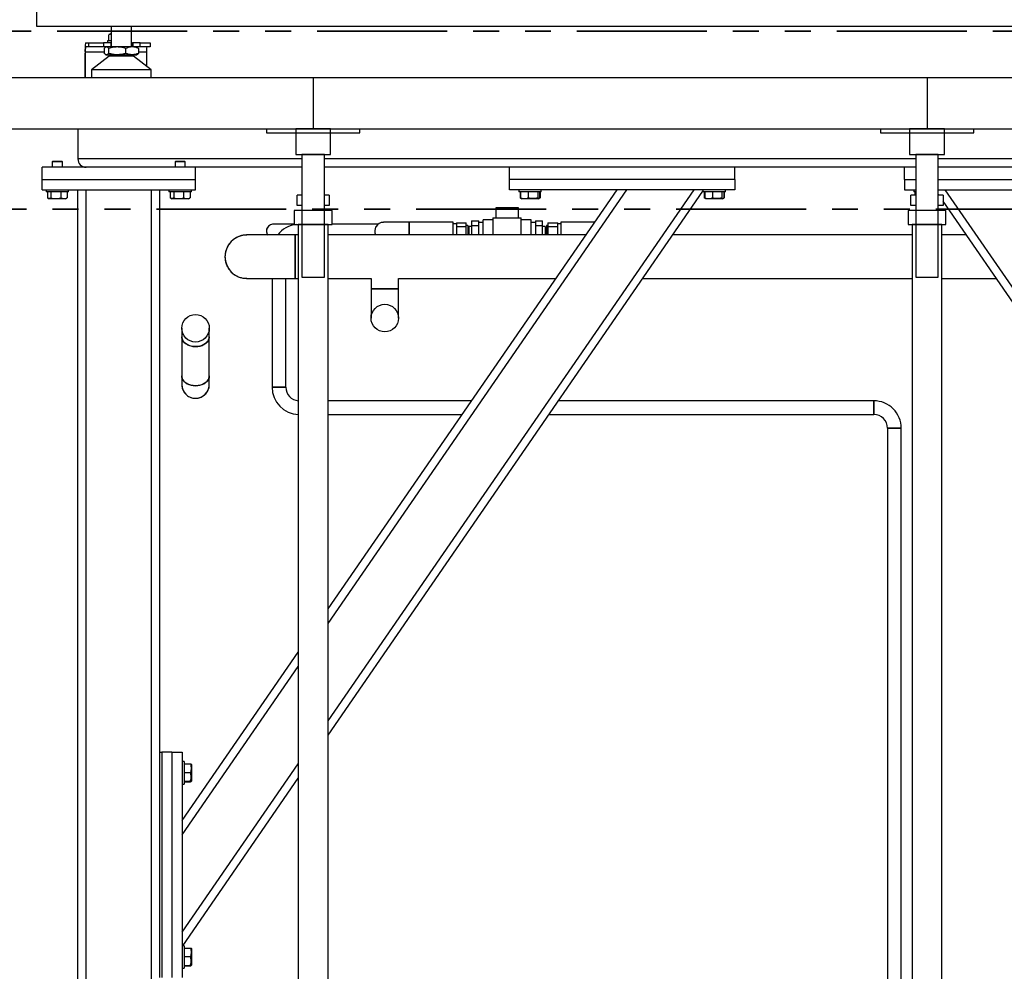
# Model space of a CAD drawing. Header units: millimetres. Extents: x 5 to 589, y 5 to 415.
# Tile 6 of 67: x 41 to 89, y 345 to 391. Entities that reach past the tile are written whole.
import ezdxf

# ---------------------------------------------------------------- set-up
doc = ezdxf.new("R2010")
doc.units = ezdxf.units.MM
doc.linetypes.add('PHANTOM', pattern=[12.7, 6.35, -1.27, 1.27, -1.27, 1.27, -1.27])
doc.layers.add('TRAIT-FORT', color=4, linetype='Continuous', lineweight=25)

msp = doc.modelspace()

# ---------------------------------------------------------------- linework, layer by layer
at = {"color": 7, "linetype": 'PHANTOM', "lineweight": 35}
for p, q in [((176.343, 390.683), (22.416, 390.683)), ((181.186, 381.99), (17.502, 381.99))]:
    msp.add_line(p, q, dxfattribs=at)
at = {"layer": 'TRAIT-FORT', "color": 4, "linetype": 'Continuous', "lineweight": 25}
for p, q in [((42, 390.912), (42, 400.127)), ((150.189, 390.912), (42, 390.912)), ((45.625, 390.912), (45.625, 389.912)), ((46.625, 389.912), (46.625, 390.912)), ((45.51, 390.212), (45.51, 390.512)), ((45.597, 390.562), (45.52, 390.518)), ((45.597, 390.562), (45.625, 390.562)), ((44.531, 389.912), (44.375, 389.912)), ((44.378, 390.112), (44.531, 390.112)), ((44.531, 389.912), (44.531, 390.112)), ((44.531, 390.112), (45.257, 390.112)), ((45.257, 389.912), (44.531, 389.912)), ((45.257, 390.112), (45.257, 389.912)), ((45.604, 390.112), (45.257, 390.112)), ((45.595, 389.912), (45.257, 389.912)), ((45.289, 389.845), (45.289, 389.597)), ((45.375, 389.912), (45.348, 389.897)), ((45.45, 390.212), (45.45, 390.112)), ((45.625, 390.212), (45.45, 390.212)), ((45.513, 389.597), (45.513, 389.845)), ((45.931, 389.912), (45.595, 389.912)), ((45.604, 390.112), (45.604, 389.912)), ((45.625, 390.112), (45.604, 390.112)), ((46.656, 389.912), (45.931, 389.912)), ((46.35, 389.597), (46.35, 389.845)), ((46.675, 390.112), (46.625, 390.112)), ((46.711, 389.912), (46.656, 389.912)), ((46.675, 389.912), (46.675, 390.112)), ((46.675, 390.112), (46.702, 390.112)), ((46.702, 389.912), (46.702, 390.112)), ((47.049, 390.112), (46.702, 390.112)), ((47.049, 389.912), (46.711, 389.912)), ((46.902, 389.897), (46.875, 389.912)), ((46.962, 389.845), (46.962, 389.597)), ((47.049, 389.912), (47.049, 390.112)), ((47.049, 390.112), (47.526, 390.112)), ((47.526, 389.912), (47.049, 389.912)), ((47.526, 390.112), (47.526, 389.912)), ((44.35, 388.412), (44.35, 389.612)), ((44.361, 389.662), (44.361, 388.412)), ((45.289, 389.662), (44.361, 389.662)), ((45.531, 389.465), (44.675, 388.787)), ((45.348, 389.546), (45.375, 389.53)), ((45.375, 389.53), (45.401, 389.53)), ((45.401, 389.53), (45.931, 389.53)), ((45.531, 389.53), (45.531, 389.465)), ((46.546, 389.465), (45.531, 389.465)), ((45.931, 389.53), (46.656, 389.53)), ((46.72, 389.465), (46.546, 389.465)), ((46.656, 389.53), (46.875, 389.53)), ((46.72, 389.465), (46.72, 389.53)), ((47.575, 388.787), (46.72, 389.465)), ((46.875, 389.53), (46.902, 389.546)), ((47.356, 389.662), (46.962, 389.662)), ((47.356, 389.662), (47.356, 388.96)), ((25.5, 388.412), (55.5, 388.412)), ((44.675, 388.787), (44.675, 388.412)), ((47.151, 388.787), (44.675, 388.787)), ((47.575, 388.787), (47.151, 388.787)), ((47.575, 388.412), (47.575, 388.787)), ((55.5, 388.412), (55.5, 385.912)), ((55.5, 388.412), (85.5, 388.412)), ((85.5, 388.412), (85.5, 385.912)), ((85.5, 388.412), (115.5, 388.412)), ((25.5, 385.912), (55.5, 385.912)), ((44, 385.912), (44, 384.437)), ((53.218, 385.912), (57.783, 385.912)), ((53.218, 385.912), (53.218, 385.712)), ((53.218, 385.712), (57.783, 385.712)), ((54.65, 385.912), (54.65, 384.662)), ((56.35, 385.912), (54.65, 385.912)), ((55.5, 385.912), (85.5, 385.912)), ((56.35, 384.662), (56.35, 385.912)), ((57.783, 385.712), (57.783, 385.912)), ((83.218, 385.912), (87.783, 385.912)), ((83.218, 385.912), (83.218, 385.712)), ((83.218, 385.712), (87.783, 385.712)), ((84.65, 385.912), (84.65, 384.662)), ((86.35, 385.912), (84.65, 385.912)), ((85.5, 385.912), (115.5, 385.912)), ((86.35, 384.662), (86.35, 385.912)), ((87.783, 385.712), (87.783, 385.912)), ((54.65, 384.662), (56.35, 384.662)), ((54.95, 384.662), (54.95, 378.662)), ((56.05, 384.662), (54.95, 384.662)), ((56.05, 378.662), (56.05, 384.662)), ((84.65, 384.662), (86.35, 384.662)), ((84.95, 384.662), (84.95, 378.662)), ((86.05, 384.662), (84.95, 384.662)), ((86.05, 378.662), (86.05, 384.662)), ((42.25, 383.437), (42.25, 384.037)), ((49.75, 384.037), (42.25, 384.037)), ((42.785, 384.337), (42.75, 384.302)), ((42.75, 384.302), (42.75, 384.037)), ((43.191, 384.302), (42.75, 384.302)), ((42.785, 384.337), (43.165, 384.337)), ((43.165, 384.337), (43.215, 384.337)), ((43.25, 384.302), (43.191, 384.302)), ((43.25, 384.302), (43.215, 384.337)), ((43.25, 384.037), (43.25, 384.302)), ((54.95, 384.437), (44, 384.437)), ((44.35, 384.041), (44.35, 384.037)), ((48.785, 384.337), (48.75, 384.302)), ((48.75, 384.302), (48.75, 384.037)), ((49.191, 384.302), (48.75, 384.302)), ((48.785, 384.337), (49.165, 384.337)), ((49.165, 384.337), (49.215, 384.337)), ((49.25, 384.302), (49.191, 384.302)), ((49.25, 384.302), (49.215, 384.337)), ((49.25, 384.037), (49.25, 384.302)), ((54.95, 384.037), (49.75, 384.037)), ((49.75, 383.437), (49.75, 384.037)), ((84.95, 384.437), (56.05, 384.437)), ((65.1, 384.037), (56.05, 384.037)), ((76.1, 384.037), (65.1, 384.037)), ((65.1, 383.437), (65.1, 384.037)), ((84.4, 384.037), (76.1, 384.037)), ((76.1, 383.437), (76.1, 384.037)), ((84.4, 383.437), (84.4, 384.037)), ((84.95, 384.037), (84.4, 384.037)), ((114.45, 384.437), (86.05, 384.437)), ((95.4, 384.037), (86.05, 384.037)), ((42.25, 382.937), (42.25, 383.437)), ((42.25, 383.437), (49.75, 383.437)), ((49.75, 382.937), (49.75, 383.437)), ((76.1, 383.437), (65.1, 383.437)), ((65.1, 382.937), (65.1, 383.437)), ((76.1, 383.437), (76.1, 382.937)), ((84.4, 383.437), (84.4, 382.937)), ((84.4, 383.437), (84.95, 383.437)), ((86.05, 383.437), (95.4, 383.437)), ((42.25, 382.937), (49.75, 382.937)), ((42.45, 382.937), (42.45, 382.837)), ((43.541, 382.837), (42.45, 382.837)), ((42.518, 382.837), (42.518, 382.538)), ((42.683, 382.837), (42.683, 382.538)), ((43.166, 382.837), (43.166, 382.538)), ((43.483, 382.837), (43.483, 382.538)), ((43.55, 382.837), (43.541, 382.837)), ((43.55, 382.837), (43.55, 382.937)), ((44, 343.437), (44, 382.937)), ((44.4, 343.437), (44.4, 382.937)), ((47.6, 343.437), (47.6, 382.937)), ((48, 355.437), (48, 382.937)), ((48.45, 382.937), (48.45, 382.837)), ((49.541, 382.837), (48.45, 382.837)), ((48.518, 382.837), (48.518, 382.538)), ((48.683, 382.837), (48.683, 382.538)), ((49.166, 382.837), (49.166, 382.538)), ((49.483, 382.837), (49.483, 382.538)), ((49.55, 382.837), (49.541, 382.837)), ((49.55, 382.837), (49.55, 382.937)), ((54.95, 382.667), (54.713, 382.667)), ((54.713, 382.167), (54.713, 382.667)), ((54.95, 382.667), (54.95, 382.167)), ((56.05, 382.167), (56.05, 382.667)), ((56.288, 382.667), (56.05, 382.667)), ((56.225, 362.443), (70.35, 382.937)), ((56.225, 361.738), (70.836, 382.937)), ((56.225, 356.981), (74.115, 382.937)), ((56.225, 356.276), (74.55, 382.865)), ((56.288, 382.667), (56.288, 382.167)), ((76.1, 382.937), (65.1, 382.937)), ((65.55, 382.937), (65.55, 382.837)), ((65.999, 382.837), (65.55, 382.837)), ((65.612, 382.837), (65.612, 382.538)), ((65.639, 382.837), (65.639, 382.538)), ((66.65, 382.837), (65.999, 382.837)), ((66.013, 382.837), (66.013, 382.538)), ((66.475, 382.837), (66.475, 382.538)), ((66.562, 382.837), (66.562, 382.538)), ((66.589, 382.837), (66.589, 382.538)), ((66.65, 382.837), (66.65, 382.937)), ((74.55, 382.937), (74.55, 382.837)), ((74.999, 382.837), (74.55, 382.837)), ((74.612, 382.837), (74.612, 382.538)), ((74.639, 382.837), (74.639, 382.538)), ((75.65, 382.837), (74.999, 382.837)), ((75.013, 382.837), (75.013, 382.538)), ((75.475, 382.837), (75.475, 382.538)), ((75.562, 382.837), (75.562, 382.538)), ((75.589, 382.837), (75.589, 382.538)), ((75.65, 382.837), (75.65, 382.937)), ((84.4, 382.937), (84.95, 382.937)), ((84.713, 382.167), (84.713, 382.667)), ((84.95, 382.667), (84.713, 382.667)), ((84.85, 382.937), (84.85, 382.837)), ((84.95, 382.837), (84.85, 382.837)), ((84.912, 382.837), (84.912, 382.667)), ((84.95, 382.667), (84.95, 382.167)), ((86.05, 382.937), (95.4, 382.937)), ((86.087, 382.667), (86.05, 382.72)), ((86.05, 382.167), (86.05, 382.667)), ((86.288, 382.667), (86.05, 382.667)), ((86.288, 382.667), (86.288, 382.167)), ((111.4, 346.642), (86.386, 382.937)), ((42.548, 382.515), (42.597, 382.487)), ((43.309, 382.487), (42.597, 382.487)), ((43.404, 382.487), (43.309, 382.487)), ((43.404, 382.487), (43.452, 382.515)), ((43.452, 382.516), (43.483, 382.538)), ((48.548, 382.515), (48.597, 382.487)), ((49.309, 382.487), (48.597, 382.487)), ((49.404, 382.487), (49.309, 382.487)), ((49.404, 382.487), (49.452, 382.515)), ((49.452, 382.516), (49.483, 382.538)), ((54.95, 382.167), (54.713, 382.167)), ((56.288, 382.167), (56.05, 382.167)), ((65.634, 382.525), (65.612, 382.538)), ((65.633, 382.524), (65.668, 382.504)), ((65.668, 382.504), (65.697, 382.487)), ((65.84, 382.487), (65.697, 382.487)), ((66.504, 382.487), (65.84, 382.487)), ((66.504, 382.487), (66.533, 382.504)), ((66.538, 382.507), (66.568, 382.524)), ((66.589, 382.538), (66.554, 382.526)), ((66.567, 382.525), (66.589, 382.538)), ((74.634, 382.525), (74.612, 382.538)), ((74.633, 382.524), (74.668, 382.504)), ((74.668, 382.504), (74.697, 382.487)), ((74.84, 382.487), (74.697, 382.487)), ((75.504, 382.487), (74.84, 382.487)), ((75.504, 382.487), (75.533, 382.504)), ((75.538, 382.507), (75.568, 382.524)), ((75.589, 382.538), (75.554, 382.526)), ((75.567, 382.525), (75.589, 382.538)), ((84.95, 382.167), (84.713, 382.167)), ((86.288, 382.167), (86.05, 382.167)), ((111.366, 345.987), (86.288, 382.375)), ((54.575, 381.917), (54.575, 381.242)), ((56.425, 381.917), (54.575, 381.917)), ((56.425, 381.242), (56.425, 381.917)), ((64.419, 382.047), (64.419, 381.564)), ((65.53, 382.047), (64.419, 382.047)), ((65.53, 381.564), (65.53, 382.047)), ((84.575, 381.917), (84.575, 381.242)), ((86.425, 381.917), (84.575, 381.917)), ((86.425, 381.242), (86.425, 381.917)), ((54.558, 381.25), (53.557, 381.25)), ((54.575, 381.25), (54.557, 381.25)), ((54.557, 381.25), (54.557, 381.222)), ((54.557, 381.214), (54.557, 381.246)), ((54.575, 381.242), (56.425, 381.242)), ((54.775, 381.242), (54.775, 338.667)), ((56.225, 381.242), (54.775, 381.242)), ((56.225, 338.667), (56.225, 381.242)), ((58.674, 381.25), (56.425, 381.25)), ((60.191, 381.342), (58.94, 381.342)), ((62.346, 381.342), (60.19, 381.342)), ((60.19, 381.342), (60.19, 380.722)), ((60.19, 380.722), (60.19, 381.337)), ((62.346, 380.722), (62.346, 381.342)), ((62.498, 381.268), (62.346, 381.268)), ((62.498, 381.323), (62.981, 381.323)), ((62.498, 381.323), (62.498, 381.118)), ((62.981, 381.118), (62.498, 381.118)), ((62.498, 381.118), (62.498, 380.722)), ((62.981, 381.118), (62.981, 381.323)), ((63.054, 381.19), (62.981, 381.19)), ((62.981, 380.722), (62.981, 381.118)), ((63.054, 381.19), (63.054, 380.722)), ((63.235, 381.136), (63.108, 381.136)), ((63.108, 381.136), (63.108, 380.722)), ((63.235, 381.418), (63.59, 381.418)), ((63.235, 381.418), (63.235, 381.165)), ((63.59, 381.165), (63.235, 381.165)), ((63.235, 381.165), (63.235, 380.722)), ((63.59, 381.165), (63.59, 381.418)), ((63.804, 381.33), (63.59, 381.33)), ((63.59, 380.722), (63.59, 381.165)), ((64.28, 381.468), (63.804, 381.468)), ((63.804, 380.722), (63.804, 381.468)), ((64.28, 381.564), (65.669, 381.564)), ((64.28, 381.564), (64.28, 380.722)), ((65.669, 380.722), (65.669, 381.564)), ((66.146, 381.468), (65.669, 381.468)), ((66.146, 380.722), (66.146, 381.468)), ((66.359, 381.33), (66.146, 381.33)), ((66.359, 381.418), (66.715, 381.418)), ((66.359, 381.418), (66.359, 381.165)), ((66.715, 381.165), (66.359, 381.165)), ((66.359, 381.165), (66.359, 380.722)), ((66.715, 381.165), (66.715, 381.418)), ((66.715, 380.722), (66.715, 381.165)), ((66.842, 381.136), (66.715, 381.136)), ((66.842, 381.136), (66.842, 380.722)), ((66.969, 381.19), (66.896, 381.19)), ((66.896, 381.19), (66.896, 380.722)), ((66.969, 381.323), (67.451, 381.323)), ((66.969, 381.323), (66.969, 381.118)), ((67.451, 381.118), (66.969, 381.118)), ((66.969, 381.118), (66.969, 380.722)), ((67.451, 381.118), (67.451, 381.323)), ((67.604, 381.268), (67.451, 381.268)), ((67.451, 380.722), (67.451, 381.118)), ((69.25, 381.342), (67.604, 381.342)), ((67.604, 381.342), (67.604, 380.722)), ((84.575, 381.242), (86.425, 381.242)), ((84.775, 381.242), (84.775, 338.667)), ((86.225, 381.242), (84.775, 381.242)), ((86.225, 338.667), (86.225, 381.242)), ((54.625, 380.722), (52.25, 380.722)), ((54.775, 380.722), (54.625, 380.722)), ((54.625, 380.722), (54.625, 378.602)), ((54.625, 378.606), (54.625, 380.721)), ((68.823, 380.722), (56.225, 380.722)), ((63.108, 381.071), (63.054, 381.071)), ((63.054, 380.754), (63.108, 380.754)), ((66.896, 381.071), (66.842, 381.071)), ((66.842, 380.754), (66.896, 380.754)), ((84.775, 380.722), (73.074, 380.722)), ((87.427, 380.722), (86.225, 380.722)), ((52.25, 378.602), (54.626, 378.602)), ((53.492, 378.602), (53.492, 373.281)), ((54.167, 373.281), (54.167, 378.602)), ((54.625, 378.602), (54.775, 378.602)), ((54.95, 378.662), (56.05, 378.662)), ((56.225, 378.602), (58.328, 378.602)), ((58.328, 378.602), (58.328, 378.087)), ((59.673, 378.602), (67.362, 378.602)), ((59.673, 378.087), (59.673, 378.602)), ((71.613, 378.602), (84.775, 378.602)), ((84.95, 378.662), (86.05, 378.662)), ((86.225, 378.602), (88.888, 378.602)), ((58.328, 378.087), (58.328, 376.662)), ((58.328, 378.087), (59.673, 378.087)), ((59.671, 378.087), (58.329, 378.087)), ((59.673, 376.662), (59.673, 378.088)), ((49.078, 376.162), (49.078, 375.745)), ((50.423, 375.745), (50.423, 376.162)), ((49.078, 375.745), (49.078, 373.83)), ((50.423, 373.83), (50.423, 375.745)), ((49.078, 373.83), (49.078, 373.412)), ((50.423, 373.412), (50.423, 373.83)), ((53.492, 373.281), (54.167, 373.281)), ((63.238, 372.618), (56.225, 372.618)), ((82.901, 372.618), (67.489, 372.618)), ((82.901, 371.943), (82.901, 372.618)), ((82.901, 372.618), (82.901, 371.943)), ((56.225, 371.943), (62.773, 371.943)), ((67.023, 371.943), (82.901, 371.943)), ((83.563, 371.281), (83.563, 338.912)), ((83.563, 371.281), (84.238, 371.281)), ((84.238, 371.281), (83.563, 371.281)), ((84.238, 338.912), (84.238, 371.281)), ((49.1, 352.105), (54.775, 360.339)), ((49.1, 351.4), (54.775, 359.635)), ((48, 344.437), (48, 355.437)), ((48, 355.437), (48.1, 355.437)), ((48.1, 355.437), (48.1, 344.437)), ((48.6, 355.437), (48.1, 355.437)), ((48.6, 355.437), (48.6, 344.437)), ((48.6, 355.437), (49.1, 355.437)), ((49.1, 355.437), (49.1, 344.437)), ((49.2, 354.987), (49.1, 354.987)), ((49.1, 346.642), (54.775, 354.877)), ((49.2, 354.987), (49.2, 354.455)), ((49.2, 354.872), (49.5, 354.872)), ((49.55, 354.841), (49.537, 354.864)), ((49.55, 354.841), (49.55, 354.249)), ((49.135, 345.987), (54.775, 354.172)), ((49.2, 354.456), (49.5, 354.456)), ((49.2, 354.455), (49.2, 353.887)), ((49.55, 354.249), (49.55, 354.034)), ((49.1, 353.887), (49.2, 353.887)), ((49.2, 354.022), (49.5, 354.022)), ((49.2, 354.003), (49.5, 354.003)), ((49.537, 354.011), (49.55, 354.034)), ((49.2, 345.987), (49.1, 345.987)), ((49.2, 345.987), (49.2, 345.455)), ((49.2, 345.872), (49.5, 345.872)), ((49.55, 345.841), (49.537, 345.864)), ((49.55, 345.841), (49.55, 345.249)), ((49.2, 345.456), (49.5, 345.456)), ((49.2, 345.455), (49.2, 344.887)), ((49.2, 345.022), (49.5, 345.022)), ((49.537, 345.011), (49.55, 345.034)), ((49.55, 345.249), (49.55, 345.034)), ((49.1, 344.887), (49.2, 344.887)), ((49.2, 345.003), (49.5, 345.003))]:
    msp.add_line(p, q, dxfattribs=at)
at = {"layer": 'TRAIT-FORT', "color": 4, "linetype": 'Continuous', "lineweight": 25, "flags": 128}
for points in [[(49.75, 375.27), (49.64, 375.276), (49.532, 375.295), (49.43, 375.327), (49.337, 375.37), (49.256, 375.423), (49.187, 375.485), (49.135, 375.554), (49.099, 375.628), (49.08, 375.706), (49.078, 375.745)], [(50.423, 375.745), (50.421, 375.706), (50.402, 375.628), (50.366, 375.554), (50.313, 375.485), (50.245, 375.423), (50.163, 375.37), (50.071, 375.327), (49.969, 375.295), (49.861, 375.276), (49.75, 375.27)], [(49.078, 373.83), (49.08, 373.791), (49.099, 373.713), (49.135, 373.639), (49.187, 373.57), (49.256, 373.508), (49.337, 373.455), (49.43, 373.412), (49.532, 373.38), (49.64, 373.361), (49.75, 373.354)], [(49.75, 373.354), (49.861, 373.361), (49.969, 373.38), (50.071, 373.412), (50.163, 373.455), (50.245, 373.508), (50.313, 373.57), (50.366, 373.639), (50.402, 373.713), (50.421, 373.791), (50.423, 373.83)]]:
    msp.add_lwpolyline(points, dxfattribs=at)
at = {"layer": 'TRAIT-FORT', "color": 4, "linetype": 'Continuous', "lineweight": 25}
for centre, radius in [((59, 376.662), 0.672), ((49.75, 376.162), 0.673)]:
    msp.add_circle(centre, radius, dxfattribs=at)
for centre, radius, start, end in [((46.621, 389.737), 2.275, 170.4989, 183.1392), ((45.496, 389.725), 1.137, 170.4963, 183.1389), ((48.491, 389.725), 1.137, 170.4965, 183.1442), ((44.4, 384.437), 0.4, 180.0025, 269.9975), ((44.4, 384.437), 0.4, 180.0025, 269.9975), ((53.557, 380.912), 0.338, 90.0006, 214.2605), ((54.83, 379.912), 1.338, 96.3035, 142.7264), ((58.94, 380.912), 0.43, 90.6803, 206.2227), ((52.25, 379.662), 1.06, 90.0003, 269.9997), ((49.75, 373.412), 0.673, 179.9996, 269.9999), ((49.75, 373.412), 0.673, 270.0006, 0.0004), ((54.83, 373.281), 1.337, 180.0025, 267.676), ((54.83, 373.281), 0.662, 180.0019, 265.3034), ((82.901, 371.281), 1.337, 0.0045, 90.0055), ((82.901, 371.281), 0.662, 359.9849, 90.0001)]:
    msp.add_arc(centre, radius, start, end, dxfattribs=at)
for points, knots in [([(45.522, 390.519), (45.525, 390.521), (45.535, 390.527), (45.553, 390.535), (45.575, 390.543), (45.595, 390.548), (45.612, 390.55), (45.621, 390.55), (45.625, 390.55)], [0, 0, 0, 0, 0.105328, 0.324314, 0.538249, 0.747225, 0.880379, 1, 1, 1, 1]), ([(45.401, 389.912), (45.381, 389.908), (45.337, 389.898), (45.306, 389.864), (45.289, 389.845)], [0, 0, 0, 0, 0.440543, 1, 1, 1, 1]), ([(45.513, 389.845), (45.496, 389.864), (45.465, 389.898), (45.421, 389.908), (45.401, 389.912)], [0, 0, 0, 0, 0.5497359, 1, 1, 1, 1]), ([(45.931, 389.912), (45.861, 389.909), (45.719, 389.902), (45.582, 389.865), (45.513, 389.845)], [0, 0, 0, 0, 0.494136, 1, 1, 1, 1]), ([(46.35, 389.845), (46.282, 389.864), (46.145, 389.902), (46.003, 389.909), (45.931, 389.912)], [0, 0, 0, 0, 0.495847, 1, 1, 1, 1]), ([(46.656, 389.912), (46.604, 389.909), (46.499, 389.902), (46.4, 389.865), (46.35, 389.845)], [0, 0, 0, 0, 0.489327, 1, 1, 1, 1]), ([(46.962, 389.845), (46.913, 389.864), (46.814, 389.902), (46.708, 389.909), (46.656, 389.912)], [0, 0, 0, 0, 0.500675, 1, 1, 1, 1]), ([(46.902, 389.896), (46.903, 389.896), (46.928, 389.888), (46.946, 389.866), (46.962, 389.845)], [0, 0, 0, 0, 0.052943, 1, 1, 1, 1]), ([(45.401, 389.53), (45.381, 389.534), (45.337, 389.544), (45.306, 389.578), (45.289, 389.597)], [0, 0, 0, 0, 0.440543, 1, 1, 1, 1]), ([(45.513, 389.597), (45.496, 389.578), (45.465, 389.545), (45.421, 389.534), (45.401, 389.53)], [0, 0, 0, 0, 0.5497359, 1, 1, 1, 1]), ([(45.931, 389.53), (45.861, 389.533), (45.719, 389.54), (45.582, 389.578), (45.513, 389.597)], [0, 0, 0, 0, 0.4941359, 1, 1, 1, 1]), ([(46.35, 389.597), (46.282, 389.578), (46.145, 389.54), (46.003, 389.533), (45.931, 389.53)], [0, 0, 0, 0, 0.495847, 1, 1, 1, 1]), ([(46.656, 389.53), (46.604, 389.533), (46.499, 389.541), (46.4, 389.578), (46.35, 389.597)], [0, 0, 0, 0, 0.4893273, 1, 1, 1, 1]), ([(46.962, 389.597), (46.913, 389.578), (46.814, 389.541), (46.708, 389.534), (46.656, 389.53)], [0, 0, 0, 0, 0.500675, 1, 1, 1, 1]), ([(46.902, 389.546), (46.903, 389.547), (46.928, 389.554), (46.946, 389.576), (46.962, 389.597)], [0, 0, 0, 0, 0.052943, 1, 1, 1, 1]), ([(42.683, 382.538), (42.67, 382.527), (42.644, 382.506), (42.596, 382.496), (42.553, 382.51), (42.53, 382.528), (42.518, 382.538)], [0, 0, 0, 0, 0.28151, 0.531115, 0.748038, 1, 1, 1, 1]), ([(42.683, 382.538), (42.725, 382.527), (42.81, 382.505), (42.936, 382.496), (43.056, 382.508), (43.129, 382.528), (43.166, 382.538)], [0, 0, 0, 0, 0.264674, 0.534933, 0.765261, 1, 1, 1, 1]), ([(43.166, 382.538), (43.206, 382.522), (43.272, 382.498), (43.371, 382.5), (43.436, 382.517), (43.473, 382.533), (43.483, 382.538)], [0, 0, 0, 0, 0.387466, 0.634897, 0.893914, 1, 1, 1, 1]), ([(48.683, 382.538), (48.67, 382.527), (48.644, 382.506), (48.596, 382.496), (48.553, 382.51), (48.53, 382.528), (48.518, 382.538)], [0, 0, 0, 0, 0.281454, 0.531088, 0.74804, 1, 1, 1, 1]), ([(48.683, 382.538), (48.725, 382.527), (48.81, 382.505), (48.936, 382.496), (49.056, 382.508), (49.129, 382.528), (49.166, 382.538)], [0, 0, 0, 0, 0.264691, 0.534932, 0.765255, 1, 1, 1, 1]), ([(49.166, 382.538), (49.206, 382.522), (49.272, 382.498), (49.371, 382.5), (49.436, 382.517), (49.473, 382.533), (49.483, 382.538)], [0, 0, 0, 0, 0.387456, 0.634872, 0.893912, 1, 1, 1, 1]), ([(65.669, 382.506), (65.665, 382.507), (65.652, 382.514), (65.644, 382.528), (65.639, 382.538)], [0, 0, 0, 0, 0.250588, 1, 1, 1, 1]), ([(65.639, 382.538), (65.686, 382.522), (65.764, 382.497), (65.88, 382.5), (65.957, 382.517), (66, 382.533), (66.013, 382.538)], [0, 0, 0, 0, 0.38654, 0.6362, 0.895156, 1, 1, 1, 1]), ([(66.475, 382.538), (66.435, 382.527), (66.354, 382.505), (66.234, 382.496), (66.119, 382.508), (66.049, 382.528), (66.013, 382.538)], [0, 0, 0, 0, 0.264946, 0.534875, 0.764992, 1, 1, 1, 1]), ([(66.475, 382.538), (66.481, 382.527), (66.492, 382.509), (66.522, 382.495), (66.546, 382.513), (66.556, 382.528), (66.562, 382.538)], [0, 0, 0, 0, 0.309698, 0.5242004, 0.7196811, 1, 1, 1, 1]), ([(74.669, 382.506), (74.665, 382.507), (74.652, 382.514), (74.644, 382.528), (74.639, 382.538)], [0, 0, 0, 0, 0.250588, 1, 1, 1, 1]), ([(74.639, 382.538), (74.686, 382.522), (74.764, 382.497), (74.88, 382.5), (74.957, 382.517), (75, 382.533), (75.013, 382.538)], [0, 0, 0, 0, 0.38653, 0.636194, 0.89517, 1, 1, 1, 1]), ([(75.475, 382.538), (75.435, 382.527), (75.354, 382.505), (75.234, 382.496), (75.119, 382.508), (75.049, 382.528), (75.013, 382.538)], [0, 0, 0, 0, 0.2649334, 0.5348624, 0.7649917, 1, 1, 1, 1]), ([(75.475, 382.538), (75.481, 382.527), (75.492, 382.509), (75.522, 382.495), (75.546, 382.513), (75.556, 382.528), (75.562, 382.538)], [0, 0, 0, 0, 0.3096929, 0.5242387, 0.7197162, 1, 1, 1, 1]), ([(53.558, 381.246), (53.545, 381.247), (53.494, 381.251), (53.407, 381.22), (53.313, 381.155), (53.247, 381.06), (53.222, 380.974), (53.22, 380.924), (53.22, 380.912)], [0, 0, 0, 0, 0.075427, 0.289776, 0.504125, 0.718471, 0.932825, 1, 1, 1, 1]), ([(58.94, 381.337), (58.924, 381.338), (58.859, 381.344), (58.748, 381.304), (58.629, 381.221), (58.545, 381.1), (58.513, 380.991), (58.511, 380.928), (58.51, 380.912)], [0, 0, 0, 0, 0.07408, 0.288739, 0.503404, 0.718057, 0.932718, 1, 1, 1, 1]), ([(52.251, 380.719), (52.209, 380.719), (52.11, 380.719), (51.952, 380.684), (51.785, 380.621), (51.63, 380.528), (51.494, 380.413), (51.379, 380.274), (51.289, 380.12), (51.226, 379.951), (51.195, 379.797), (51.192, 379.7), (51.19, 379.662)], [0, 0, 0, 0, 0.073893, 0.179736, 0.288653, 0.394502, 0.503418, 0.609262, 0.718179, 0.824023, 0.932941, 1, 1, 1, 1]), ([(53.22, 380.912), (53.223, 380.874), (53.228, 380.805), (53.266, 380.748), (53.282, 380.722)], [0, 0, 0, 0, 0.5587117, 1, 1, 1, 1]), ([(58.51, 380.912), (58.513, 380.863), (58.516, 380.798), (58.549, 380.743), (58.557, 380.73)], [0, 0, 0, 0, 0.758543, 1, 1, 1, 1]), ([(51.19, 379.662), (51.193, 379.604), (51.199, 379.484), (51.245, 379.312), (51.318, 379.147), (51.418, 378.998), (51.542, 378.867), (51.684, 378.76), (51.845, 378.677), (52.015, 378.625), (52.153, 378.601), (52.231, 378.605), (52.251, 378.606)], [0, 0, 0, 0, 0.105812, 0.214686, 0.320493, 0.429366, 0.535177, 0.64405, 0.749859, 0.858735, 0.964546, 1, 1, 1, 1]), ([(49.08, 375.739), (49.08, 375.723), (49.081, 375.679), (49.103, 375.61), (49.144, 375.534), (49.203, 375.465), (49.277, 375.404), (49.364, 375.353), (49.462, 375.313), (49.568, 375.285), (49.665, 375.272), (49.764, 375.268), (49.863, 375.274), (49.972, 375.294), (50.075, 375.326), (50.169, 375.37), (50.253, 375.425), (50.321, 375.489), (50.374, 375.561), (50.408, 375.638), (50.424, 375.699), (50.421, 375.732), (50.421, 375.739)], [0, 0, 0, 0, 0.027193, 0.071855, 0.119766, 0.168972, 0.222698, 0.277909, 0.33748, 0.397493, 0.460673, 0.499905, 0.561758, 0.624516, 0.683837, 0.74247, 0.796616, 0.849206, 0.897394, 0.944486, 0.988714, 1, 1, 1, 1]), ([(50.421, 373.836), (50.421, 373.815), (50.421, 373.768), (50.398, 373.694), (50.357, 373.618), (50.297, 373.55), (50.223, 373.489), (50.136, 373.438), (50.038, 373.397), (49.932, 373.37), (49.835, 373.357), (49.736, 373.353), (49.638, 373.359), (49.528, 373.379), (49.425, 373.411), (49.331, 373.455), (49.248, 373.51), (49.179, 373.574), (49.126, 373.646), (49.092, 373.724), (49.077, 373.788), (49.08, 373.825), (49.08, 373.836)], [0, 0, 0, 0, 0.033563, 0.078299, 0.124922, 0.174219, 0.226508, 0.281819, 0.339791, 0.399895, 0.461375, 0.500092, 0.562017, 0.623081, 0.682452, 0.739489, 0.793677, 0.844836, 0.89305, 0.938867, 0.983137, 1, 1, 1, 1]), ([(49.08, 373.413), (49.08, 373.386), (49.08, 373.323), (49.102, 373.223), (49.142, 373.117), (49.201, 373.019), (49.274, 372.933), (49.362, 372.859), (49.46, 372.802), (49.567, 372.762), (49.665, 372.743), (49.727, 372.741), (49.75, 372.74)], [0, 0, 0, 0, 0.073886, 0.179735, 0.288654, 0.394498, 0.503413, 0.609257, 0.718176, 0.824022, 0.932935, 1, 1, 1, 1]), ([(49.75, 372.74), (49.788, 372.742), (49.863, 372.745), (49.973, 372.775), (50.077, 372.821), (50.172, 372.884), (50.255, 372.963), (50.323, 373.053), (50.375, 373.155), (50.409, 373.263), (50.424, 373.351), (50.421, 373.401), (50.421, 373.413)], [0, 0, 0, 0, 0.105758, 0.214582, 0.32034, 0.429168, 0.534925, 0.643748, 0.749513, 0.858335, 0.964098, 1, 1, 1, 1]), ([(54.167, 373.281), (54.167, 373.281), (54.174, 373.281), (54.119, 373.281), (54.093, 373.281), (53.998, 373.281), (53.902, 373.281), (53.792, 373.281), (53.687, 373.281), (53.599, 373.281), (53.536, 373.281), (53.504, 373.281), (53.493, 373.281), (53.492, 373.281)], [0, 0, 0, 0, 0.000671, 0.028838, 0.110163, 0.235477, 0.390653, 0.558192, 0.71921, 0.855546, 0.951846, 0.997229, 1, 1, 1, 1]), ([(49.5, 354.872), (49.511, 354.836), (49.533, 354.763), (49.541, 354.655), (49.529, 354.551), (49.51, 354.488), (49.5, 354.456)], [0, 0, 0, 0, 0.265631, 0.53471, 0.764272, 1, 1, 1, 1]), ([(49.5, 354.872), (49.51, 354.871), (49.523, 354.871), (49.534, 354.864), (49.536, 354.863)], [0, 0, 0, 0, 0.79159, 1, 1, 1, 1]), ([(49.5, 354.022), (49.515, 354.077), (49.54, 354.168), (49.538, 354.302), (49.521, 354.391), (49.505, 354.442), (49.5, 354.456)], [0, 0, 0, 0, 0.385939, 0.637078, 0.896003, 1, 1, 1, 1]), ([(49.5, 354.003), (49.509, 354.004), (49.52, 354.004), (49.543, 354.014), (49.518, 354.02), (49.508, 354.021), (49.5, 354.022)], [0, 0, 0, 0, 0.372888, 0.504028, 0.658268, 1, 1, 1, 1]), ([(49.5, 345.872), (49.511, 345.836), (49.533, 345.763), (49.541, 345.655), (49.529, 345.551), (49.51, 345.488), (49.5, 345.456)], [0, 0, 0, 0, 0.2656342, 0.534717, 0.7642683, 1, 1, 1, 1]), ([(49.5, 345.872), (49.51, 345.871), (49.523, 345.871), (49.534, 345.864), (49.536, 345.863)], [0, 0, 0, 0, 0.791521, 1, 1, 1, 1]), ([(49.5, 345.022), (49.515, 345.077), (49.54, 345.168), (49.538, 345.302), (49.521, 345.391), (49.505, 345.442), (49.5, 345.456)], [0, 0, 0, 0, 0.3859394, 0.6370785, 0.8959899, 1, 1, 1, 1]), ([(49.5, 345.003), (49.509, 345.004), (49.52, 345.004), (49.543, 345.014), (49.518, 345.02), (49.508, 345.021), (49.5, 345.022)], [0, 0, 0, 0, 0.372877, 0.504014, 0.658277, 1, 1, 1, 1])]:
    msp.add_open_spline(points, degree=3, knots=knots, dxfattribs=at)

doc.saveas('drawing.dxf')
